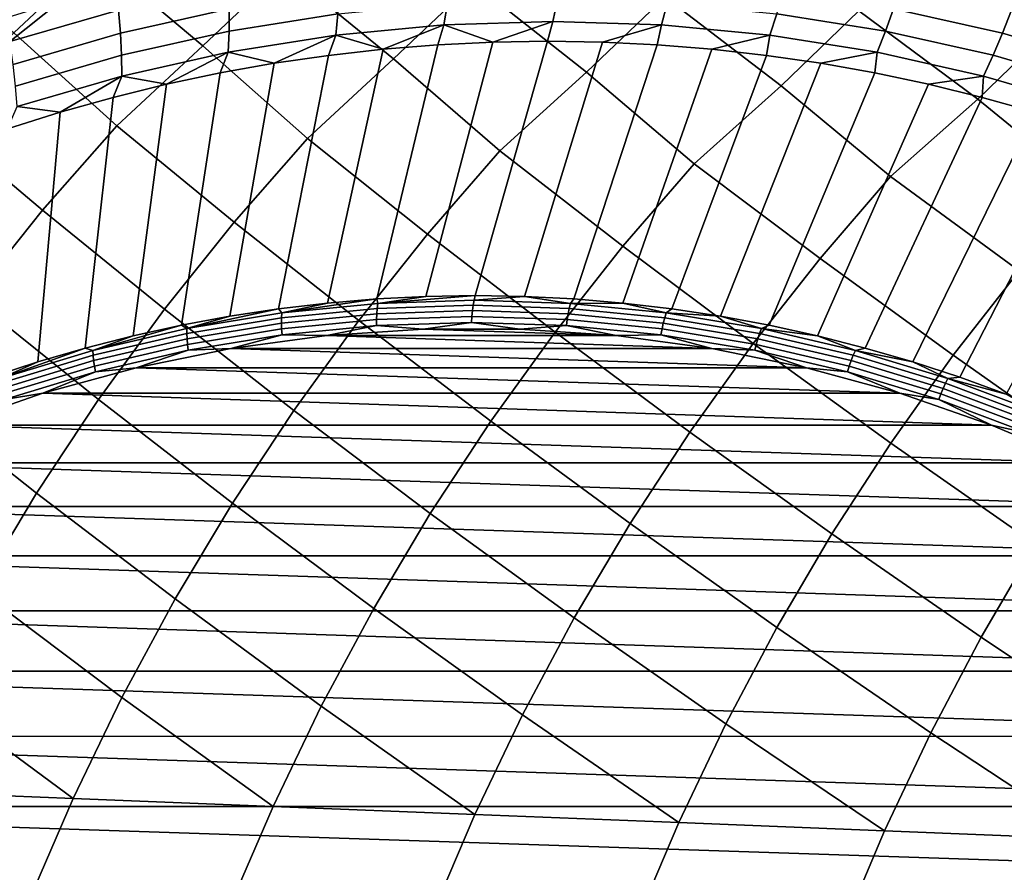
# Model space of a CAD drawing. Header units: metres. Extents: x -166 to 33, y -71 to 34.
# Tile 23 of 256: x -152.88 to -146.5, y 6.65 to 12.18. Entities that reach past the tile are written whole.
import ezdxf

# ---------------------------------------------------------------- set-up
doc = ezdxf.new("R2010")
doc.units = ezdxf.units.M
doc.layers.add('solid_12208131', color=7, linetype='CONTINUOUS')

msp = doc.modelspace()

# ---------------------------------------------------------------- linework, layer by layer
at = {"layer": 'solid_12208131'}
for points in [[(-152.917801, 12.090504, 210.338821), (-152.386154, 12.591277, 210.160797), (-153.033173, 13.155279, 208.693253), (-153.591965, 12.677084, 208.877838)], [(-146.174667, 12.143206, 216.465256), (-145.658142, 12.600402, 216.276657), (-146.376587, 13.130216, 214.839249), (-146.917999, 12.695566, 215.033325)], [(-151.693192, 12.006843, 211.615463), (-151.16832, 12.503986, 211.437103), (-151.834381, 13.06604, 209.976013), (-152.386154, 12.591277, 210.160797)], [(-150.456436, 11.921893, 212.885101), (-149.938339, 12.415373, 212.706207), (-150.62355, 12.975283, 211.251907), (-151.16832, 12.503986, 211.437103)], [(-149.207443, 11.83581, 214.147217), (-148.696121, 12.325599, 213.967621), (-149.40062, 12.883173, 212.520432), (-149.938339, 12.415373, 212.706207)], [(-147.946121, 11.748747, 215.401276), (-147.441605, 12.234822, 215.22081), (-148.165466, 12.789879, 213.781082), (-148.696121, 12.325599, 213.967621)], [(-146.672363, 11.660859, 216.646744), (-146.174667, 12.143206, 216.465256), (-146.917999, 12.695566, 215.033325), (-147.441605, 12.234822, 215.22081)], [(-152.250031, 11.488131, 211.731827), (-151.693192, 12.006843, 211.615463), (-152.386154, 12.591277, 210.160797), (-152.917801, 12.090504, 210.338821)], [(-151.015228, 11.407575, 212.994202), (-150.456436, 11.921893, 212.885101), (-151.16832, 12.503986, 211.437103), (-151.693192, 12.006843, 211.615463)], [(-152.238495, 12.239161, 197.953751), (-152.941757, 12.03469, 198.162064), (-152.614151, 12.297741, 198.134659), (-152.256516, 12.395674, 198.028717)], [(-151.520798, 12.246598, 197.657043), (-152.225845, 12.088749, 197.865891), (-152.238495, 12.239161, 197.953751), (-151.524658, 12.398975, 197.74231)], [(-149.768326, 11.325923, 214.249344), (-149.207443, 11.83581, 214.147217), (-149.938339, 12.415373, 212.706207), (-150.456436, 11.921893, 212.885101)], [(-146.512024, 12.088749, 196.173386), (-147.217087, 12.246598, 196.382217), (-147.167404, 12.398975, 196.45163), (-146.453583, 12.239161, 196.240173)], [(-150.81752, 12.213547, 197.35083), (-151.521988, 12.101723, 197.559509), (-151.520798, 12.246598, 197.657043), (-150.807892, 12.35976, 197.445862)], [(-148.509232, 11.243321, 215.496719), (-147.946121, 11.748747, 215.401276), (-148.696121, 12.325599, 213.967621), (-149.207443, 11.83581, 214.147217)], [(-147.269196, 12.101723, 196.299774), (-147.973679, 12.213547, 196.508438), (-147.929993, 12.35976, 196.593399), (-147.217087, 12.246598, 196.382217)], [(-152.941757, 12.03469, 198.162064), (-152.968781, 12.188587, 198.2397), (-152.614151, 12.297741, 198.134659)], [(-150.130051, 12.14252, 197.03627), (-150.831711, 12.076019, 197.24411), (-150.81752, 12.213547, 197.35083), (-150.107864, 12.280805, 197.140625)], [(-149.425797, 12.164714, 196.827667), (-150.130051, 12.14252, 197.03627), (-150.107864, 12.280805, 197.140625), (-149.395599, 12.303251, 196.929642)], [(-148.721558, 12.14252, 196.619064), (-149.425797, 12.164714, 196.827667), (-149.395599, 12.303251, 196.929642), (-148.683334, 12.280805, 196.718658)], [(-148.019897, 12.076019, 196.411209), (-148.721558, 12.14252, 196.619064), (-148.683334, 12.280805, 196.718658), (-147.973679, 12.213547, 196.508438)], [(-152.225845, 12.088749, 197.865891), (-152.920471, 11.886789, 198.07164), (-152.941757, 12.03469, 198.162064), (-152.238495, 12.239161, 197.953751)], [(-151.521988, 12.101723, 197.559509), (-152.218704, 11.945741, 197.765884), (-152.225845, 12.088749, 197.865891), (-151.520798, 12.246598, 197.657043)], [(-150.831711, 12.076019, 197.24411), (-151.528259, 11.965454, 197.450439), (-151.521988, 12.101723, 197.559509), (-150.81752, 12.213547, 197.35083)], [(-147.323349, 11.965454, 196.204895), (-148.019897, 12.076019, 196.411209), (-147.973679, 12.213547, 196.508438), (-147.269196, 12.101723, 196.299774)], [(-147.237869, 11.159917, 216.735809), (-146.672363, 11.660859, 216.646744), (-147.441605, 12.234822, 215.22081), (-147.946121, 11.748747, 215.401276)], [(-146.572479, 11.945741, 196.093399), (-147.269196, 12.101723, 196.299774), (-147.217087, 12.246598, 196.382217), (-146.512024, 12.088749, 196.173386)], [(-145.817398, 11.886789, 195.967621), (-146.512024, 12.088749, 196.173386), (-146.453583, 12.239161, 196.240173), (-145.750305, 12.03469, 196.03186)], [(-150.130051, 12.14252, 197.03627), (-150.524033, 11.985131, 197.030396), (-150.831711, 12.076019, 197.24411)], [(-150.130051, 12.14252, 197.03627), (-150.169647, 12.013647, 196.925415), (-150.524033, 11.985131, 197.030396)], [(-150.130051, 12.14252, 197.03627), (-149.81459, 12.030767, 196.820236), (-150.169647, 12.013647, 196.925415)], [(-149.425797, 12.164714, 196.827667), (-149.81459, 12.030767, 196.820236), (-150.130051, 12.14252, 197.03627)], [(-149.425797, 12.164714, 196.827667), (-149.459183, 12.036476, 196.714966), (-149.81459, 12.030767, 196.820236)], [(-149.425797, 12.164714, 196.827667), (-148.721558, 12.14252, 196.619064), (-149.10379, 12.030767, 196.609695), (-149.459183, 12.036476, 196.714966)], [(-148.721558, 12.14252, 196.619064), (-148.748718, 12.013647, 196.504517), (-149.10379, 12.030767, 196.609695)], [(-148.721558, 12.14252, 196.619064), (-148.019897, 12.076019, 196.411209), (-148.394333, 11.985131, 196.399551), (-148.748718, 12.013647, 196.504517)], [(-145.954163, 11.075852, 217.96611), (-145.386108, 11.572301, 217.883133), (-146.174667, 12.143206, 216.465256), (-146.672363, 11.660859, 216.646744)], [(-152.730179, 10.941747, 211.896851), (-152.250031, 11.488131, 211.731827), (-152.917801, 12.090504, 210.338821), (-153.472824, 11.567447, 210.462723)], [(-152.218704, 11.945741, 197.765884), (-152.905121, 11.746171, 197.969208), (-152.920471, 11.886789, 198.07164), (-152.225845, 12.088749, 197.865891)], [(-151.528259, 11.965454, 197.450439), (-152.217117, 11.811229, 197.654495), (-152.218704, 11.945741, 197.765884), (-151.521988, 12.101723, 197.559509)], [(-150.831711, 12.076019, 197.24411), (-151.229446, 11.894031, 197.239349), (-151.528259, 11.965454, 197.450439)], [(-150.831711, 12.076019, 197.24411), (-150.877411, 11.945246, 197.135071), (-151.229446, 11.894031, 197.239349)], [(-150.831711, 12.076019, 197.24411), (-150.524033, 11.985131, 197.030396), (-150.877411, 11.945246, 197.135071)], [(-148.019897, 12.076019, 196.411209), (-148.040955, 11.945246, 196.294876), (-148.394333, 11.985131, 196.399551)], [(-148.019897, 12.076019, 196.411209), (-147.323349, 11.965454, 196.204895), (-147.688919, 11.894031, 196.190598), (-148.040955, 11.945246, 196.294876)], [(-146.634476, 11.811229, 196.000839), (-147.323349, 11.965454, 196.204895), (-147.269196, 12.101723, 196.299774), (-146.572479, 11.945741, 196.093399)], [(-145.886078, 11.746171, 195.890076), (-146.572479, 11.945741, 196.093399), (-146.512024, 12.088749, 196.173386), (-145.817398, 11.886789, 195.967621)], [(-151.489197, 10.86514, 213.159607), (-151.015228, 11.407575, 212.994202), (-151.693192, 12.006843, 211.615463), (-152.250031, 11.488131, 211.731827)], [(-150.88382, 10.339867, 195.417542), (-150.524033, 11.985131, 197.030396), (-150.169647, 12.013647, 196.925415), (-150.565567, 10.366525, 195.323273)], [(-150.565567, 10.366525, 195.323273), (-150.169647, 12.013647, 196.925415), (-149.81459, 12.030767, 196.820236), (-150.246658, 10.382531, 195.228806)], [(-149.927414, 10.387868, 195.134247), (-150.246658, 10.382531, 195.228806), (-149.81459, 12.030767, 196.820236), (-149.459183, 12.036476, 196.714966)], [(-149.608185, 10.382531, 195.039688), (-149.927414, 10.387868, 195.134247), (-149.459183, 12.036476, 196.714966), (-149.10379, 12.030767, 196.609695)], [(-149.289276, 10.366525, 194.945221), (-149.608185, 10.382531, 195.039688), (-149.10379, 12.030767, 196.609695), (-148.748718, 12.013647, 196.504517)], [(-148.971024, 10.339867, 194.850952), (-149.289276, 10.366525, 194.945221), (-148.748718, 12.013647, 196.504517), (-148.394333, 11.985131, 196.399551)], [(-152.217117, 11.811229, 197.654495), (-152.895813, 11.613906, 197.85553), (-152.905121, 11.746171, 197.969208), (-152.218704, 11.945741, 197.765884)], [(-151.528259, 11.965454, 197.450439), (-151.928146, 11.757812, 197.446304), (-152.217117, 11.811229, 197.654495)], [(-151.528259, 11.965454, 197.450439), (-151.579803, 11.831532, 197.343124), (-151.928146, 11.757812, 197.446304)], [(-151.528259, 11.965454, 197.450439), (-151.229446, 11.894031, 197.239349), (-151.579803, 11.831532, 197.343124)], [(-151.517044, 10.254714, 195.605118), (-151.229446, 11.894031, 197.239349), (-150.877411, 11.945246, 197.135071), (-151.20108, 10.302584, 195.51152)], [(-151.20108, 10.302584, 195.51152), (-150.877411, 11.945246, 197.135071), (-150.524033, 11.985131, 197.030396), (-150.88382, 10.339867, 195.417542)], [(-148.653748, 10.302584, 194.756973), (-148.971024, 10.339867, 194.850952), (-148.394333, 11.985131, 196.399551), (-148.040955, 11.945246, 196.294876)], [(-148.337784, 10.254714, 194.663376), (-148.653748, 10.302584, 194.756973), (-148.040955, 11.945246, 196.294876), (-147.688919, 11.894031, 196.190598)], [(-147.323349, 11.965454, 196.204895), (-147.338562, 11.831532, 196.086807), (-147.688919, 11.894031, 196.190598)], [(-147.323349, 11.965454, 196.204895), (-146.634476, 11.811229, 196.000839), (-146.990219, 11.757812, 195.983627), (-147.338562, 11.831532, 196.086807)], [(-145.955795, 11.613906, 195.799805), (-146.634476, 11.811229, 196.000839), (-146.572479, 11.945741, 196.093399), (-145.886078, 11.746171, 195.890076)], [(-151.831375, 10.196307, 195.698227), (-151.579803, 11.831532, 197.343124), (-151.229446, 11.894031, 197.239349), (-151.517044, 10.254714, 195.605118)], [(-150.236115, 10.787476, 214.415283), (-149.768326, 11.325923, 214.249344), (-150.456436, 11.921893, 212.885101), (-151.015228, 11.407575, 212.994202)], [(-148.023453, 10.196307, 194.570267), (-148.337784, 10.254714, 194.663376), (-147.688919, 11.894031, 196.190598), (-147.338562, 11.831532, 196.086807)], [(-152.217117, 11.811229, 197.654495), (-152.617477, 11.576992, 197.650497), (-152.895813, 11.613906, 197.85553)], [(-152.217117, 11.811229, 197.654495), (-152.274155, 11.672938, 197.548798), (-152.617477, 11.576992, 197.650497)], [(-152.217117, 11.811229, 197.654495), (-151.928146, 11.757812, 197.446304), (-152.274155, 11.672938, 197.548798)], [(-152.143738, 10.127422, 195.790756), (-151.928146, 11.757812, 197.446304), (-151.579803, 11.831532, 197.343124), (-151.831375, 10.196307, 195.698227)], [(-148.97084, 10.708891, 215.663361), (-148.509232, 11.243321, 215.496719), (-149.207443, 11.83581, 214.147217), (-149.768326, 11.325923, 214.249344)], [(-147.71109, 10.127422, 194.477737), (-148.023453, 10.196307, 194.570267), (-147.338562, 11.831532, 196.086807), (-146.990219, 11.757812, 195.983627)], [(-146.634476, 11.811229, 196.000839), (-146.644226, 11.672938, 195.881134), (-146.990219, 11.757812, 195.983627)], [(-146.634476, 11.811229, 196.000839), (-145.955795, 11.613906, 195.799805), (-146.300888, 11.576992, 195.779434), (-146.644226, 11.672938, 195.881134)], [(-152.453842, 10.048131, 195.882614), (-152.274155, 11.672938, 197.548798), (-151.928146, 11.757812, 197.446304), (-152.143738, 10.127422, 195.790756)], [(-147.693283, 10.629526, 216.903305), (-147.237869, 11.159917, 216.735809), (-147.946121, 11.748747, 215.401276), (-148.509232, 11.243321, 215.496719)], [(-147.400986, 10.048131, 194.385895), (-147.71109, 10.127422, 194.477737), (-146.990219, 11.757812, 195.983627), (-146.644226, 11.672938, 195.881134)], [(-152.895813, 11.613906, 197.85553), (-152.617477, 11.576992, 197.650497), (-152.957809, 11.470064, 197.751312)], [(-152.761337, 9.958515, 195.973694), (-152.617477, 11.576992, 197.650497), (-152.274155, 11.672938, 197.548798), (-152.453842, 10.048131, 195.882614)], [(-147.093491, 9.958515, 194.2948), (-147.400986, 10.048131, 194.385895), (-146.644226, 11.672938, 195.881134), (-146.300888, 11.576992, 195.779434)], [(-146.403351, 10.54952, 218.134613), (-145.954163, 11.075852, 217.96611), (-146.672363, 11.660859, 216.646744), (-147.237869, 11.159917, 216.735809)], [(-153.187164, 10.372652, 212.053818), (-152.730179, 10.941747, 211.896851), (-153.472824, 11.567447, 210.462723), (-153.959106, 11.017158, 210.627533)], [(-153.065918, 9.858665, 196.063919), (-152.957809, 11.470064, 197.751312), (-152.617477, 11.576992, 197.650497), (-152.761337, 9.958515, 195.973694)], [(-146.78891, 9.858665, 194.204575), (-147.093491, 9.958515, 194.2948), (-146.300888, 11.576992, 195.779434), (-145.960556, 11.470064, 195.678635)], [(-151.940338, 10.300137, 213.31691), (-151.489197, 10.86514, 213.159607), (-152.250031, 11.488131, 211.731827), (-152.730179, 10.941747, 211.896851)], [(-146.487549, 9.748686, 194.115311), (-146.78891, 9.858665, 194.204575), (-145.960556, 11.470064, 195.678635), (-145.623535, 11.352256, 195.578796)], [(-150.681381, 10.226605, 214.573074), (-150.236115, 10.787476, 214.415283), (-151.015228, 11.407575, 212.994202), (-151.489197, 10.86514, 213.159607)], [(-149.410217, 10.152189, 215.821777), (-148.97084, 10.708891, 215.663361), (-149.768326, 11.325923, 214.249344), (-150.236115, 10.787476, 214.415283)], [(-148.126755, 10.077021, 217.0625), (-147.693283, 10.629526, 216.903305), (-148.509232, 11.243321, 215.496719), (-148.97084, 10.708891, 215.663361)], [(-146.830933, 10.001229, 218.294724), (-146.403351, 10.54952, 218.134613), (-147.237869, 11.159917, 216.735809), (-147.693283, 10.629526, 216.903305)], [(-152.367722, 9.713794, 213.465744), (-151.940338, 10.300137, 213.31691), (-152.730179, 10.941747, 211.896851), (-153.187164, 10.372652, 212.053818)], [(-151.10321, 9.644534, 214.722351), (-150.681381, 10.226605, 214.573074), (-151.489197, 10.86514, 213.159607), (-151.940338, 10.300137, 213.31691)], [(-149.826477, 9.574428, 215.971634), (-149.410217, 10.152189, 215.821777), (-150.236115, 10.787476, 214.415283), (-150.681381, 10.226605, 214.573074)], [(-148.53743, 9.503599, 217.213074), (-148.126755, 10.077021, 217.0625), (-148.97084, 10.708891, 215.663361), (-149.410217, 10.152189, 215.821777)], [(-147.236023, 9.432174, 218.446121), (-146.830933, 10.001229, 218.294724), (-147.693283, 10.629526, 216.903305), (-148.126755, 10.077021, 217.0625)], [(-145.922165, 9.360274, 219.670288), (-145.522659, 9.924949, 219.517899), (-146.403351, 10.54952, 218.134613), (-146.830933, 10.001229, 218.294724)], [(-152.770447, 9.10735, 213.605789), (-152.367722, 9.713794, 213.465744), (-153.187164, 10.372652, 212.053818), (-153.620087, 9.782084, 212.202362)], [(-151.179535, 10.276809, 195.478256), (-151.20108, 10.302584, 195.51152), (-150.88382, 10.339867, 195.417542)], [(-150.562607, 10.305462, 195.272736), (-151.181808, 10.244415, 195.456161), (-151.179535, 10.276809, 195.478256), (-150.558365, 10.338049, 195.294266)], [(-151.179535, 10.276809, 195.478256), (-150.88382, 10.339867, 195.417542), (-150.565567, 10.366525, 195.323273)], [(-150.558365, 10.338049, 195.294266), (-151.179535, 10.276809, 195.478256), (-150.565567, 10.366525, 195.323273)], [(-150.558365, 10.338049, 195.294266), (-150.565567, 10.366525, 195.323273), (-150.246658, 10.382531, 195.228806)], [(-149.940933, 10.325838, 195.088593), (-150.562607, 10.305462, 195.272736), (-150.558365, 10.338049, 195.294266), (-149.934738, 10.358489, 195.109528)], [(-150.558365, 10.338049, 195.294266), (-150.246658, 10.382531, 195.228806), (-149.927414, 10.387868, 195.134247)], [(-149.934738, 10.358489, 195.109528), (-150.558365, 10.338049, 195.294266), (-149.927414, 10.387868, 195.134247)], [(-149.319275, 10.305462, 194.904449), (-149.940933, 10.325838, 195.088593), (-149.934738, 10.358489, 195.109528), (-149.311111, 10.338049, 194.924805)], [(-149.934738, 10.358489, 195.109528), (-149.927414, 10.387868, 195.134247), (-149.608185, 10.382531, 195.039688)], [(-149.311111, 10.338049, 194.924805), (-149.934738, 10.358489, 195.109528), (-149.608185, 10.382531, 195.039688)], [(-149.311111, 10.338049, 194.924805), (-149.608185, 10.382531, 195.039688), (-149.289276, 10.366525, 194.945221)], [(-148.700058, 10.244415, 194.721024), (-149.319275, 10.305462, 194.904449), (-149.311111, 10.338049, 194.924805), (-148.689941, 10.276809, 194.740799)], [(-149.311111, 10.338049, 194.924805), (-149.289276, 10.366525, 194.945221), (-148.971024, 10.339867, 194.850952)], [(-148.689941, 10.276809, 194.740799), (-149.311111, 10.338049, 194.924805), (-148.971024, 10.339867, 194.850952)], [(-148.689941, 10.276809, 194.740799), (-148.971024, 10.339867, 194.850952), (-148.653748, 10.302584, 194.756973)], [(-151.500702, 9.04249, 214.862778), (-151.10321, 9.644534, 214.722351), (-151.940338, 10.300137, 213.31691), (-152.367722, 9.713794, 213.465744)], [(-151.181808, 10.244415, 195.456161), (-151.796127, 10.142939, 195.638123), (-151.795792, 10.175012, 195.660797), (-151.179535, 10.276809, 195.478256)], [(-151.795792, 10.175012, 195.660797), (-151.517044, 10.254714, 195.605118), (-151.20108, 10.302584, 195.51152)], [(-151.179535, 10.276809, 195.478256), (-151.795792, 10.175012, 195.660797), (-151.20108, 10.302584, 195.51152)], [(-150.565414, 10.270308, 195.255447), (-151.182526, 10.209469, 195.438232), (-151.181808, 10.244415, 195.456161), (-150.562607, 10.305462, 195.272736)], [(-149.949463, 10.25342, 195.059814), (-150.566772, 10.233187, 195.242661), (-150.565414, 10.270308, 195.255447), (-149.945877, 10.290613, 195.07193)], [(-149.945877, 10.290613, 195.07193), (-150.565414, 10.270308, 195.255447), (-150.562607, 10.305462, 195.272736), (-149.940933, 10.325838, 195.088593)], [(-149.332153, 10.233187, 194.876953), (-149.949463, 10.25342, 195.059814), (-149.945877, 10.290613, 195.07193), (-149.32634, 10.270308, 194.888412)], [(-149.32634, 10.270308, 194.888412), (-149.945877, 10.290613, 195.07193), (-149.940933, 10.325838, 195.088593), (-149.319275, 10.305462, 194.904449)], [(-148.709229, 10.209469, 194.705612), (-149.32634, 10.270308, 194.888412), (-149.319275, 10.305462, 194.904449), (-148.700058, 10.244415, 194.721024)], [(-148.085754, 10.142939, 194.539062), (-148.700058, 10.244415, 194.721024), (-148.689941, 10.276809, 194.740799), (-148.073685, 10.175012, 194.558258)], [(-148.689941, 10.276809, 194.740799), (-148.653748, 10.302584, 194.756973), (-148.337784, 10.254714, 194.663376)], [(-148.073685, 10.175012, 194.558258), (-148.689941, 10.276809, 194.740799), (-148.337784, 10.254714, 194.663376)], [(-151.795792, 10.175012, 195.660797), (-151.831375, 10.196307, 195.698227), (-151.517044, 10.254714, 195.605118)], [(-151.182526, 10.209469, 195.438232), (-151.794739, 10.108338, 195.619583), (-151.796127, 10.142939, 195.638123), (-151.181808, 10.244415, 195.456161)], [(-151.181641, 10.172568, 195.424805), (-151.791641, 10.071803, 195.605484), (-151.794739, 10.108338, 195.619583), (-151.182526, 10.209469, 195.438232)], [(-150.566772, 10.233187, 195.242661), (-151.181641, 10.172568, 195.424805), (-151.182526, 10.209469, 195.438232), (-150.565414, 10.270308, 195.255447)], [(-150.566635, 10.194737, 195.234634), (-151.179184, 10.134346, 195.416077), (-151.181641, 10.172568, 195.424805), (-150.566772, 10.233187, 195.242661)], [(-150.218719, 8.976827, 216.112579), (-149.826477, 9.574428, 215.971634), (-150.681381, 10.226605, 214.573074), (-151.10321, 9.644534, 214.722351)], [(-149.951645, 10.214893, 195.05246), (-150.566635, 10.194737, 195.234634), (-150.566772, 10.233187, 195.242661), (-149.949463, 10.25342, 195.059814)], [(-149.951645, 10.214893, 195.05246), (-150.265213, 10.170503, 195.14267), (-150.566635, 10.194737, 195.234634)], [(-149.951645, 10.214893, 195.05246), (-149.639572, 10.170504, 194.957352), (-150.265213, 10.170503, 195.14267)], [(-149.336655, 10.194737, 194.8703), (-149.951645, 10.214893, 195.05246), (-149.949463, 10.25342, 195.059814), (-149.332153, 10.233187, 194.876953)], [(-149.336655, 10.194737, 194.8703), (-149.639572, 10.170504, 194.957352), (-149.951645, 10.214893, 195.05246)], [(-148.724106, 10.134346, 194.688843), (-149.336655, 10.194737, 194.8703), (-149.332153, 10.233187, 194.876953), (-148.717285, 10.172568, 194.694824)], [(-148.717285, 10.172568, 194.694824), (-149.332153, 10.233187, 194.876953), (-149.32634, 10.270308, 194.888412), (-148.709229, 10.209469, 194.705612)], [(-148.107285, 10.071803, 194.51413), (-148.717285, 10.172568, 194.694824), (-148.709229, 10.209469, 194.705612), (-148.097015, 10.108338, 194.524261)], [(-148.097015, 10.108338, 194.524261), (-148.709229, 10.209469, 194.705612), (-148.700058, 10.244415, 194.721024), (-148.085754, 10.142939, 194.539062)], [(-148.073685, 10.175012, 194.558258), (-148.337784, 10.254714, 194.663376), (-148.023453, 10.196307, 194.570267)], [(-152.404709, 10.033058, 195.841171), (-152.143738, 10.127422, 195.790756), (-151.831375, 10.196307, 195.698227)], [(-151.795792, 10.175012, 195.660797), (-152.404709, 10.033058, 195.841171), (-151.831375, 10.196307, 195.698227)], [(-151.796127, 10.142939, 195.638123), (-152.403122, 10.001432, 195.817932), (-152.404709, 10.033058, 195.841171), (-151.795792, 10.175012, 195.660797)], [(-151.794739, 10.108338, 195.619583), (-152.399658, 9.967315, 195.798767), (-152.403122, 10.001432, 195.817932), (-151.796127, 10.142939, 195.638123)], [(-151.179184, 10.134346, 195.416077), (-151.786896, 10.03396, 195.596085), (-151.791641, 10.071803, 195.605484), (-151.181641, 10.172568, 195.424805)], [(-150.566635, 10.194737, 195.234634), (-150.889511, 10.128687, 195.327591), (-151.179184, 10.134346, 195.416077)], [(-150.566635, 10.194737, 195.234634), (-150.265213, 10.170503, 195.14267), (-150.889511, 10.128687, 195.327591)], [(-150.889511, 10.128687, 195.327591), (-150.265213, 10.170503, 195.14267), (-149.015259, 10.128691, 194.772415)], [(-150.265213, 10.170503, 195.14267), (-149.639572, 10.170504, 194.957352), (-149.015259, 10.128691, 194.772415)], [(-148.924438, 8.910476, 217.354675), (-148.53743, 9.503599, 217.213074), (-149.410217, 10.152189, 215.821777), (-149.826477, 9.574428, 215.971634)], [(-149.336655, 10.194737, 194.8703), (-149.015259, 10.128691, 194.772415), (-149.639572, 10.170504, 194.957352)], [(-148.724106, 10.134346, 194.688843), (-149.015259, 10.128691, 194.772415), (-149.336655, 10.194737, 194.8703)], [(-148.116379, 10.03396, 194.508835), (-148.724106, 10.134346, 194.688843), (-148.717285, 10.172568, 194.694824), (-148.107285, 10.071803, 194.51413)], [(-147.492096, 9.967315, 194.345078), (-148.097015, 10.108338, 194.524261), (-148.085754, 10.142939, 194.539062), (-147.47876, 10.001432, 194.359268)], [(-147.47876, 10.001432, 194.359268), (-148.085754, 10.142939, 194.539062), (-148.073685, 10.175012, 194.558258), (-147.464767, 10.033058, 194.377899)], [(-148.073685, 10.175012, 194.558258), (-148.023453, 10.196307, 194.570267), (-147.71109, 10.127422, 194.477737)], [(-147.464767, 10.033058, 194.377899), (-148.073685, 10.175012, 194.558258), (-147.71109, 10.127422, 194.477737)], [(-152.404709, 10.033058, 195.841171), (-152.453842, 10.048131, 195.882614), (-152.143738, 10.127422, 195.790756)], [(-151.791641, 10.071803, 195.605484), (-152.394379, 9.93129, 195.784027), (-152.399658, 9.967315, 195.798767), (-151.794739, 10.108338, 195.619583)], [(-151.179184, 10.134346, 195.416077), (-151.509979, 10.045226, 195.511383), (-151.786896, 10.03396, 195.596085)], [(-151.179184, 10.134346, 195.416077), (-150.889511, 10.128687, 195.327591), (-151.509979, 10.045226, 195.511383)], [(-151.509979, 10.045226, 195.511383), (-150.889511, 10.128687, 195.327591), (-148.394806, 10.045232, 194.588623)], [(-150.889511, 10.128687, 195.327591), (-149.015259, 10.128691, 194.772415), (-148.394806, 10.045232, 194.588623)], [(-148.724106, 10.134346, 194.688843), (-148.394806, 10.045232, 194.588623), (-149.015259, 10.128691, 194.772415)], [(-148.116379, 10.03396, 194.508835), (-148.394806, 10.045232, 194.588623), (-148.724106, 10.134346, 194.688843)], [(-147.504547, 9.93129, 194.335587), (-148.107285, 10.071803, 194.51413), (-148.097015, 10.108338, 194.524261), (-147.492096, 9.967315, 194.345078)], [(-147.464767, 10.033058, 194.377899), (-147.71109, 10.127422, 194.477737), (-147.400986, 10.048131, 194.385895)], [(-153.003876, 9.851508, 196.018646), (-152.761337, 9.958515, 195.973694), (-152.453842, 10.048131, 195.882614)], [(-152.404709, 10.033058, 195.841171), (-153.003876, 9.851508, 196.018646), (-152.453842, 10.048131, 195.882614)], [(-152.403122, 10.001432, 195.817932), (-153.000397, 9.820456, 195.994843), (-153.003876, 9.851508, 196.018646), (-152.404709, 10.033058, 195.841171)], [(-151.786896, 10.03396, 195.596085), (-152.387375, 9.893974, 195.773956), (-152.394379, 9.93129, 195.784027), (-151.791641, 10.071803, 195.605484)], [(-151.786896, 10.03396, 195.596085), (-152.124069, 9.920459, 195.693283), (-152.387375, 9.893974, 195.773956)], [(-152.124069, 9.920459, 195.693283), (-151.509979, 10.045226, 195.511383), (-147.780701, 9.920466, 194.406723)], [(-151.786896, 10.03396, 195.596085), (-151.509979, 10.045226, 195.511383), (-152.124069, 9.920459, 195.693283)], [(-151.509979, 10.045226, 195.511383), (-148.394806, 10.045232, 194.588623), (-147.780701, 9.920466, 194.406723)], [(-147.617767, 8.843554, 218.588501), (-147.236023, 9.432174, 218.446121), (-148.126755, 10.077021, 217.0625), (-148.53743, 9.503599, 217.213074)], [(-148.116379, 10.03396, 194.508835), (-147.780701, 9.920466, 194.406723), (-148.394806, 10.045232, 194.588623)], [(-147.515915, 9.893974, 194.330963), (-148.116379, 10.03396, 194.508835), (-148.107285, 10.071803, 194.51413), (-147.504547, 9.93129, 194.335587)], [(-147.515915, 9.893974, 194.330963), (-147.780701, 9.920466, 194.406723), (-148.116379, 10.03396, 194.508835)], [(-146.881485, 9.820456, 194.182343), (-147.47876, 10.001432, 194.359268), (-147.464767, 10.033058, 194.377899), (-146.865601, 9.851508, 194.200409)], [(-147.464767, 10.033058, 194.377899), (-147.400986, 10.048131, 194.385895), (-147.093491, 9.958515, 194.2948)], [(-146.865601, 9.851508, 194.200409), (-147.464767, 10.033058, 194.377899), (-147.093491, 9.958515, 194.2948)], [(-153.003876, 9.851508, 196.018646), (-153.065918, 9.858665, 196.063919), (-152.761337, 9.958515, 195.973694)], [(-152.399658, 9.967315, 195.798767), (-152.994904, 9.786955, 195.975082), (-153.000397, 9.820456, 195.994843), (-152.403122, 10.001432, 195.817932)], [(-152.394379, 9.93129, 195.784027), (-152.987473, 9.751581, 195.959702), (-152.994904, 9.786955, 195.975082), (-152.399658, 9.967315, 195.798767)], [(-146.911469, 9.751581, 194.159912), (-147.504547, 9.93129, 194.335587), (-147.492096, 9.967315, 194.345078), (-146.896851, 9.786955, 194.168762)], [(-146.896851, 9.786955, 194.168762), (-147.492096, 9.967315, 194.345078), (-147.47876, 10.001432, 194.359268), (-146.881485, 9.820456, 194.182343)], [(-146.298645, 8.776179, 219.813553), (-145.922165, 9.360274, 219.670288), (-146.830933, 10.001229, 218.294724), (-147.236023, 9.432174, 218.446121)], [(-146.865601, 9.851508, 194.200409), (-147.093491, 9.958515, 194.2948), (-146.78891, 9.858665, 194.204575)], [(-152.387375, 9.893974, 195.773956), (-152.978226, 9.714941, 195.948975), (-152.987473, 9.751581, 195.959702), (-152.394379, 9.93129, 195.784027)], [(-152.387375, 9.893974, 195.773956), (-152.729187, 9.754915, 195.872528), (-152.978226, 9.714941, 195.948975)], [(-152.729187, 9.754915, 195.872528), (-152.124069, 9.920459, 195.693283), (-147.175598, 9.754926, 194.227478)], [(-152.387375, 9.893974, 195.773956), (-152.124069, 9.920459, 195.693283), (-152.729187, 9.754915, 195.872528)], [(-152.124069, 9.920459, 195.693283), (-147.780701, 9.920466, 194.406723), (-147.175598, 9.754926, 194.227478)], [(-147.515915, 9.893974, 194.330963), (-147.175598, 9.754926, 194.227478), (-147.780701, 9.920466, 194.406723)], [(-146.925049, 9.714941, 194.155945), (-147.515915, 9.893974, 194.330963), (-147.504547, 9.93129, 194.335587), (-146.911469, 9.751581, 194.159912)], [(-146.925049, 9.714941, 194.155945), (-147.175598, 9.754926, 194.227478), (-147.515915, 9.893974, 194.330963)], [(-146.29628, 9.600721, 194.009003), (-146.881485, 9.820456, 194.182343), (-146.865601, 9.851508, 194.200409), (-146.278549, 9.63108, 194.02652)], [(-146.865601, 9.851508, 194.200409), (-146.78891, 9.858665, 194.204575), (-146.487549, 9.748686, 194.115311)], [(-146.278549, 9.63108, 194.02652), (-146.865601, 9.851508, 194.200409), (-146.487549, 9.748686, 194.115311)], [(-153.146591, 8.482006, 213.737717), (-152.770447, 9.10735, 213.605789), (-153.620087, 9.782084, 212.202362), (-154.02803, 9.171289, 212.342163)], [(-146.330368, 9.533388, 193.987778), (-146.911469, 9.751581, 194.159912), (-146.896851, 9.786955, 194.168762), (-146.313644, 9.56797, 193.996017)], [(-146.313644, 9.56797, 193.996017), (-146.896851, 9.786955, 194.168762), (-146.881485, 9.820456, 194.182343), (-146.29628, 9.600721, 194.009003)], [(-153.322906, 9.549256, 196.048401), (-152.729187, 9.754915, 195.872528), (-146.581879, 9.549269, 194.051605)], [(-152.978226, 9.714941, 195.948975), (-152.729187, 9.754915, 195.872528), (-153.322906, 9.549256, 196.048401)], [(-151.871948, 8.421666, 214.995026), (-151.500702, 9.04249, 214.862778), (-152.367722, 9.713794, 213.465744), (-152.770447, 9.10735, 213.605789)], [(-152.729187, 9.754915, 195.872528), (-147.175598, 9.754926, 194.227478), (-146.581879, 9.549269, 194.051605)], [(-146.925049, 9.714941, 194.155945), (-146.581879, 9.549269, 194.051605), (-147.175598, 9.754926, 194.227478)], [(-146.346146, 9.497568, 193.984467), (-146.925049, 9.714941, 194.155945), (-146.911469, 9.751581, 194.159912), (-146.330368, 9.533388, 193.987778)], [(-146.346146, 9.497568, 193.984467), (-146.581879, 9.549269, 194.051605), (-146.925049, 9.714941, 194.155945)], [(-150.585068, 8.360569, 216.245285), (-150.218719, 8.976827, 216.112579), (-151.10321, 9.644534, 214.722351), (-151.500702, 9.04249, 214.862778)], [(-149.285873, 8.298822, 217.487961), (-148.924438, 8.910476, 217.354675), (-149.826477, 9.574428, 215.971634), (-150.218719, 8.976827, 216.112579)], [(-153.902786, 9.304328, 196.220169), (-153.322906, 9.549256, 196.048401), (-146.001984, 9.304342, 193.879837)], [(-153.322906, 9.549256, 196.048401), (-146.581879, 9.549269, 194.051605), (-146.001984, 9.304342, 193.879837)], [(-146.346146, 9.497568, 193.984467), (-146.001984, 9.304342, 193.879837), (-146.581879, 9.549269, 194.051605)], [(-147.974274, 8.236535, 218.722488), (-147.617767, 8.843554, 218.588501), (-148.53743, 9.503599, 217.213074), (-148.924438, 8.910476, 217.354675)], [(-146.650223, 8.173817, 219.948349), (-146.298645, 8.776179, 219.813553), (-147.236023, 9.432174, 218.446121), (-147.617767, 8.843554, 218.588501)], [(-154.466385, 9.021167, 196.387115), (-153.902786, 9.304328, 196.220169), (-145.438385, 9.021183, 193.712906)], [(-153.902786, 9.304328, 196.220169), (-146.001984, 9.304342, 193.879837), (-145.438385, 9.021183, 193.712906)], [(-152.216095, 7.783323, 215.118729), (-151.871948, 8.421666, 214.995026), (-152.770447, 9.10735, 213.605789), (-153.146591, 8.482006, 213.737717)], [(-155.011444, 8.700897, 196.548569), (-154.466385, 9.021167, 196.387115), (-144.893326, 8.700915, 193.551437)], [(-154.466385, 9.021167, 196.387115), (-145.438385, 9.021183, 193.712906), (-144.893326, 8.700915, 193.551437)], [(-150.924652, 7.726906, 216.369385), (-150.585068, 8.360569, 216.245285), (-151.500702, 9.04249, 214.862778), (-151.871948, 8.421666, 214.995026)], [(-149.62088, 7.669882, 217.612564), (-149.285873, 8.298822, 217.487961), (-150.218719, 8.976827, 216.112579), (-150.585068, 8.360569, 216.245285)], [(-148.304718, 7.612351, 218.847702), (-147.974274, 8.236535, 218.722488), (-148.924438, 8.910476, 217.354675), (-149.285873, 8.298822, 217.487961)], [(-146.976089, 7.554413, 220.074295), (-146.650223, 8.173817, 219.948349), (-147.617767, 8.843554, 218.588501), (-147.974274, 8.236535, 218.722488)], [(-145.634857, 7.496171, 221.291824), (-145.313568, 8.110776, 221.16507), (-146.298645, 8.776179, 219.813553), (-146.650223, 8.173817, 219.948349)], [(-155.535721, 8.344847, 196.703857), (-155.011444, 8.700897, 196.548569), (-144.369049, 8.344866, 193.396149)], [(-155.011444, 8.700897, 196.548569), (-144.893326, 8.700915, 193.551437), (-144.369049, 8.344866, 193.396149)], [(-152.533234, 7.128769, 215.232559), (-152.216095, 7.783323, 215.118729), (-153.146591, 8.482006, 213.737717), (-153.49527, 7.839032, 213.86113)], [(-151.237595, 7.077139, 216.483566), (-150.924652, 7.726906, 216.369385), (-151.871948, 8.421666, 214.995026), (-152.216095, 7.783323, 215.118729)], [(-149.929626, 7.024946, 217.727188), (-149.62088, 7.669882, 217.612564), (-150.585068, 8.360569, 216.245285), (-150.924652, 7.726906, 216.369385)], [(-156.037003, 7.954521, 196.852356), (-155.535721, 8.344847, 196.703857), (-143.867767, 7.954541, 193.24765)], [(-155.535721, 8.344847, 196.703857), (-144.369049, 8.344866, 193.396149), (-143.867767, 7.954541, 193.24765)], [(-148.609253, 6.972283, 218.962891), (-148.304718, 7.612351, 218.847702), (-149.285873, 8.298822, 217.487961), (-149.62088, 7.669882, 217.612564)], [(-147.276413, 6.919241, 220.19014), (-146.976089, 7.554413, 220.074295), (-147.974274, 8.236535, 218.722488), (-148.304718, 7.612351, 218.847702)], [(-145.930969, 6.865914, 221.408417), (-145.634857, 7.496171, 221.291824), (-146.650223, 8.173817, 219.948349), (-146.976089, 7.554413, 220.074295)], [(-156.51329, 7.53146, 196.993439), (-156.037003, 7.954521, 196.852356), (-143.391464, 7.531481, 193.106567)], [(-156.037003, 7.954521, 196.852356), (-143.867767, 7.954541, 193.24765), (-143.391464, 7.531481, 193.106567)], [(-153.816605, 7.179745, 213.974716), (-152.533234, 7.128769, 215.232559), (-153.49527, 7.839032, 213.86113)], [(-152.533234, 7.128769, 215.232559), (-151.237595, 7.077139, 216.483566), (-152.216095, 7.783323, 215.118729)], [(-151.237595, 7.077139, 216.483566), (-149.929626, 7.024946, 217.727188), (-150.924652, 7.726906, 216.369385)], [(-149.929626, 7.024946, 217.727188), (-148.609253, 6.972283, 218.962891), (-149.62088, 7.669882, 217.612564)], [(-148.609253, 6.972283, 218.962891), (-147.276413, 6.919241, 220.19014), (-148.304718, 7.612351, 218.847702)], [(-156.962616, 7.077427, 197.126526), (-156.51329, 7.53146, 196.993439), (-142.942139, 7.077449, 192.97348)], [(-156.51329, 7.53146, 196.993439), (-143.391464, 7.531481, 193.106567), (-142.942139, 7.077449, 192.97348)], [(-147.276413, 6.919241, 220.19014), (-145.930969, 6.865914, 221.408417), (-146.976089, 7.554413, 220.074295)], [(-154.109726, 6.505421, 214.078094), (-152.82254, 6.459273, 215.336136), (-152.533234, 7.128769, 215.232559), (-153.816605, 7.179745, 213.974716)], [(-152.82254, 6.459273, 215.336136), (-151.523087, 6.412528, 216.587448), (-151.237595, 7.077139, 216.483566), (-152.533234, 7.128769, 215.232559)], [(-157.383087, 6.59433, 197.251083), (-156.962616, 7.077427, 197.126526), (-142.521667, 6.594352, 192.848923)], [(-156.962616, 7.077427, 197.126526), (-142.942139, 7.077449, 192.97348), (-142.521667, 6.594352, 192.848923)], [(-151.523087, 6.412528, 216.587448), (-150.211273, 6.365266, 217.831482), (-149.929626, 7.024946, 217.727188), (-151.237595, 7.077139, 216.483566)], [(-150.211273, 6.365266, 217.831482), (-148.88707, 6.317574, 219.067688), (-148.609253, 6.972283, 218.962891), (-149.929626, 7.024946, 217.727188)], [(-148.88707, 6.317574, 219.067688), (-147.550385, 6.269533, 220.295517), (-147.276413, 6.919241, 220.19014), (-148.609253, 6.972283, 218.962891)], [(-147.550385, 6.269533, 220.295517), (-146.201111, 6.221228, 221.514465), (-145.930969, 6.865914, 221.408417), (-147.276413, 6.919241, 220.19014)]]:
    msp.add_3dface(points, dxfattribs=at)

doc.saveas('drawing.dxf')
